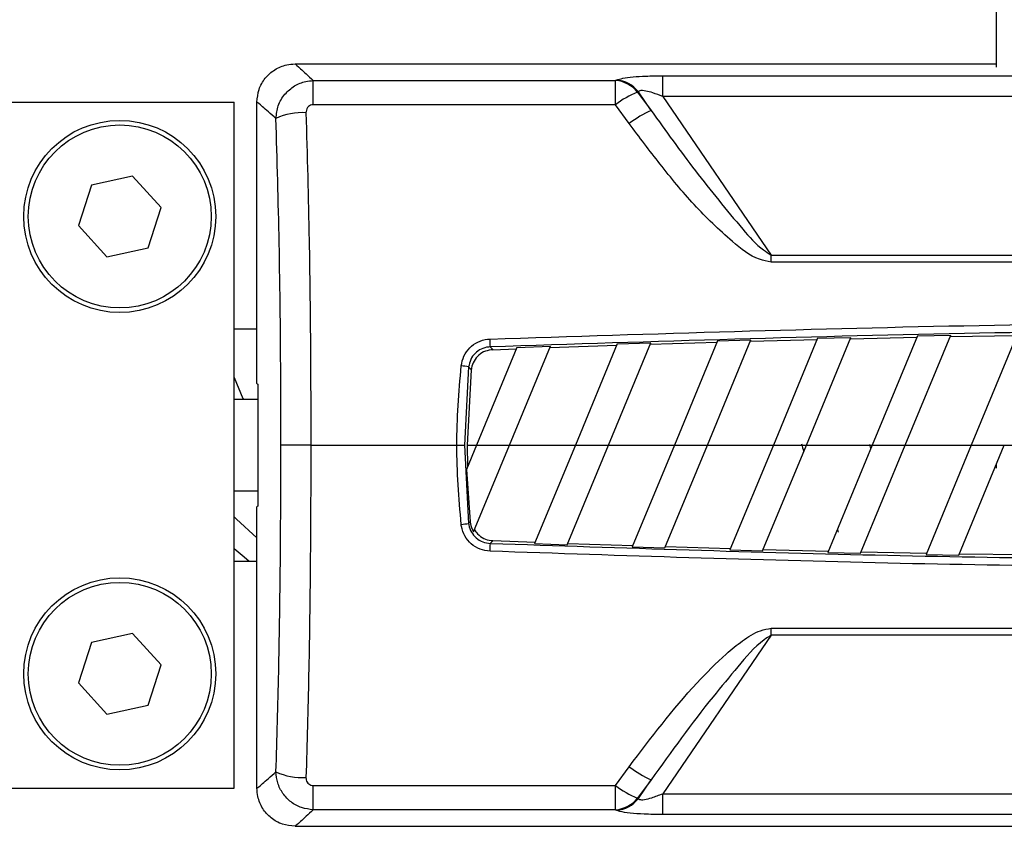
# Model space of a CAD drawing. Header units: millimetres. Extents: x 0 to 420, y 0 to 297.
# Tile 57 of 133: x 136.45 to 139.05, y 233.68 to 235.82. Entities that reach past the tile are written whole.
import ezdxf

# ---------------------------------------------------------------- set-up
doc = ezdxf.new("R2010")
doc.units = ezdxf.units.MM

msp = doc.modelspace()

# ---------------------------------------------------------------- linework, layer by layer
at = {"color": 7, "linetype": 'Continuous', "lineweight": 25}
for p, q in [((139.03168, 237.35462), (139.03168, 235.69186)), ((137.17578, 235.70041), (139.03168, 235.70041)), ((137.22395, 235.59252), (137.22395, 235.65656)), ((137.22395, 235.65656), (138.0241, 235.65656)), ((138.0241, 235.59252), (138.0241, 235.65656)), ((138.14898, 235.61419), (138.14898, 235.66922)), ((138.14898, 235.66922), (141.93171, 235.66922)), ((138.08218, 235.62564), (138.11844, 235.57732)), ((138.11844, 235.57732), (138.08458, 235.62677)), ((136.40915, 235.59954), (137.01435, 235.59954)), ((137.01435, 233.78395), (137.01435, 235.59954)), ((137.07491, 234.85489), (137.07491, 235.59954)), ((138.14898, 235.61419), (138.43611, 235.19486)), ((141.93171, 235.61419), (138.14898, 235.61419)), ((138.0241, 235.59252), (137.22395, 235.59252)), ((138.06035, 235.54265), (138.0241, 235.59252)), ((136.74589, 235.40342), (136.63661, 235.37975)), ((136.82103, 235.32061), (136.74589, 235.40342)), ((136.63661, 235.37975), (136.60247, 235.27328)), ((136.78688, 235.21414), (136.82103, 235.32061)), ((136.60247, 235.27328), (136.67761, 235.19047)), ((136.67761, 235.19047), (136.78688, 235.21414)), ((138.43611, 235.17635), (138.43611, 235.19486)), ((138.43611, 235.19486), (141.64459, 235.19486)), ((141.64459, 235.17635), (138.43611, 235.17635)), ((137.07491, 234.99838), (137.01435, 234.99838)), ((138.26723, 234.69175), (138.38264, 234.97037)), ((138.29428, 234.96791), (138.38264, 234.97037)), ((138.38116, 234.9668), (138.55773, 234.97135)), ((138.55921, 234.97492), (138.44192, 234.69175)), ((138.52926, 234.69175), (138.64741, 234.977)), ((138.55921, 234.97492), (138.64741, 234.977)), ((138.64594, 234.97343), (138.82218, 234.97721)), ((138.82366, 234.98077), (138.70394, 234.69175)), ((138.79128, 234.69175), (138.9117, 234.98247)), ((138.82366, 234.98077), (138.9117, 234.98247)), ((138.91023, 234.97891), (139.08616, 234.98191)), ((139.08763, 234.98547), (138.96597, 234.69175)), ((137.76296, 234.95035), (137.65584, 234.69175)), ((137.69957, 234.94441), (137.76147, 234.94676)), ((137.74318, 234.69175), (137.85165, 234.95361)), ((137.76296, 234.95035), (137.85165, 234.95361)), ((137.85016, 234.95002), (138.02738, 234.95613)), ((138.02886, 234.95972), (137.91787, 234.69175)), ((138.00521, 234.69175), (138.11739, 234.96258)), ((138.02886, 234.95972), (138.11739, 234.96258)), ((138.11591, 234.959), (138.2928, 234.96433)), ((138.29428, 234.96791), (138.17989, 234.69175)), ((137.63534, 234.89879), (137.62396, 234.69174)), ((137.64228, 234.89116), (137.63169, 234.69175)), ((137.077, 234.85313), (137.077, 234.53036)), ((137.077, 234.81278), (137.01435, 234.81278)), ((137.21757, 234.69174), (137.6041, 234.69174)), ((137.62396, 234.69174), (137.63534, 234.4847)), ((137.65584, 234.69174), (137.62923, 234.6275)), ((137.63169, 234.69175), (137.65584, 234.69175)), ((137.63169, 234.69174), (137.63253, 234.63548)), ((137.64833, 234.46275), (137.74318, 234.69174)), ((137.65584, 234.69175), (137.74318, 234.69175)), ((137.74318, 234.69175), (137.91787, 234.69175)), ((137.91786, 234.69174), (137.81002, 234.43139)), ((137.89608, 234.4283), (138.00521, 234.69174)), ((137.91787, 234.69175), (138.00521, 234.69175)), ((138.00521, 234.69175), (138.17989, 234.69175)), ((138.17989, 234.69174), (138.06836, 234.42248)), ((138.15457, 234.41975), (138.26723, 234.69174)), ((138.17989, 234.69175), (138.26723, 234.69175)), ((138.26723, 234.69175), (138.44192, 234.69175)), ((138.44192, 234.69174), (138.32714, 234.41465)), ((138.4135, 234.41228), (138.52926, 234.69174)), ((138.44192, 234.69175), (138.52926, 234.69175)), ((138.52926, 234.69175), (138.70394, 234.69175)), ((138.70394, 234.69174), (138.58637, 234.40791)), ((138.67289, 234.40591), (138.79128, 234.69174)), ((138.7002, 234.68271), (138.69743, 234.69303)), ((138.70394, 234.69175), (138.79128, 234.69175)), ((138.79128, 234.69175), (138.96597, 234.69175)), ((138.96597, 234.69174), (138.84606, 234.40227)), ((138.93273, 234.40064), (139.05331, 234.69174)), ((138.96597, 234.69175), (139.05331, 234.69175)), ((139.05331, 234.69175), (139.13974, 234.69175)), ((139.03168, 234.63953), (139.03168, 234.63122)), ((137.62923, 234.6275), (137.63908, 234.48881)), ((137.01435, 234.5707), (137.077, 234.5707)), ((137.07491, 233.78395), (137.07491, 234.5286)), ((138.61155, 234.46869), (138.61357, 234.46114)), ((137.69957, 234.43908), (137.81147, 234.43488)), ((137.81002, 234.43139), (137.89608, 234.4283)), ((137.89753, 234.43179), (138.0698, 234.42597)), ((138.15601, 234.42324), (138.32859, 234.41815)), ((138.06836, 234.42248), (138.15457, 234.41975)), ((138.32714, 234.41465), (138.4135, 234.41228)), ((138.41495, 234.41578), (138.58782, 234.41141)), ((138.58637, 234.40791), (138.67289, 234.40591)), ((138.67434, 234.40941), (138.84752, 234.40578)), ((138.84606, 234.40227), (138.93273, 234.40064)), ((138.93418, 234.40414), (139.628, 234.3955)), ((137.01435, 234.38511), (137.07491, 234.38511)), ((136.74589, 234.19302), (136.63661, 234.16935)), ((136.82103, 234.11021), (136.74589, 234.19302)), ((138.43611, 234.18863), (138.14898, 233.7693)), ((138.43611, 234.20714), (141.64459, 234.20714)), ((138.43611, 234.18863), (138.43611, 234.20714)), ((141.64459, 234.18863), (138.43611, 234.18863)), ((136.63661, 234.16935), (136.60247, 234.06288)), ((136.78688, 234.00374), (136.82103, 234.11021)), ((136.60247, 234.06288), (136.67761, 233.98007)), ((136.67761, 233.98007), (136.78688, 234.00374)), ((138.0241, 233.79097), (138.06035, 233.84084)), ((138.11844, 233.80617), (138.08218, 233.75785)), ((138.08458, 233.75672), (138.11844, 233.80617)), ((136.40915, 233.78395), (137.01435, 233.78395)), ((137.22395, 233.79097), (138.0241, 233.79097)), ((137.22395, 233.72693), (137.22395, 233.79097)), ((138.0241, 233.72693), (138.0241, 233.79097)), ((138.14898, 233.71427), (138.14898, 233.7693)), ((138.14898, 233.7693), (141.89629, 233.7693)), ((138.0241, 233.72693), (137.22395, 233.72693)), ((141.89629, 233.71427), (138.14898, 233.71427)), ((137.17578, 233.68308), (139.69622, 233.68308))]:
    msp.add_line(p, q, dxfattribs=at)
at = {"color": 7, "linetype": 'Continuous', "lineweight": 25, "flags": 128}
for points in [[(137.01435, 234.87057), (137.03793, 234.81512), (137.03906, 234.81278)], [(137.21757, 234.69174), (137.2038, 234.69174), (137.19043, 234.69174), (137.17786, 234.69174), (137.16646, 234.69174), (137.15655, 234.69174), (137.14843, 234.69174), (137.14235, 234.69174), (137.13847, 234.69174)], [(137.6041, 234.69174), (137.6076, 234.69174), (137.611, 234.69174), (137.61418, 234.69174), (137.61706, 234.69174), (137.61955, 234.69174), (137.62157, 234.69174), (137.62305, 234.69174), (137.62396, 234.69174)], [(137.01435, 234.50224), (137.02043, 234.49609), (137.07491, 234.44617)], [(137.63534, 234.4847), (137.63662, 234.48611), (137.63908, 234.48881)], [(137.01435, 234.41858), (137.0409, 234.39574), (137.05399, 234.38511)]]:
    msp.add_lwpolyline(points, dxfattribs=at)
at = {"color": 7, "linetype": 'Continuous', "lineweight": 25}
for centre, radius in [((136.71175, 235.29694), 0.25418), ((136.71175, 235.29694), 0.24208), ((136.71175, 234.08655), 0.25418), ((136.71175, 234.08655), 0.24208)]:
    msp.add_circle(centre, radius, dxfattribs=at)
for centre, radius, start, end in [((138.0189, 235.57678), 0.07996, 37.67317, 86.27193), ((138.02132, 235.57803), 0.07985, 37.61344, 86.2899), ((138.16425, 235.41423), 0.22678, 111.21475, 128.17001), ((137.19528, 235.40304), 0.16857, 86.78266, 114.52543), ((138.21837, 235.3439), 0.25391, 113.1766, 128.48705), ((133.2112, 234.79542), 4.48426, 1.99713, 2.26222), ((137.59473, 234.67657), 0.22589, 79.64387, 84.70437), ((137.59473, 234.70692), 0.22589, 275.29563, 280.35613), ((133.2112, 234.58807), 4.48426, 357.73778, 358.00287), ((137.19528, 233.98045), 0.16857, 245.47457, 273.21734), ((138.21837, 234.03959), 0.25391, 231.51295, 246.8234), ((138.16425, 233.96926), 0.22678, 231.82999, 248.78525), ((138.0189, 233.80671), 0.07996, 273.72807, 322.32683), ((138.02132, 233.80546), 0.07985, 273.7101, 322.38656)]:
    msp.add_arc(centre, radius, start, end, dxfattribs=at)
for centre, major_axis, ratio, start_param, end_param in [((141.05174, 232.27095), (-3.10815, 3.33068), 0.2629188, 6.2005402, 6.2026667), ((141.10983, 232.31969), (-3.11396, 3.24687), 0.2632659, 6.1938201, 6.1959466), ((140.3026, 234.85518), (3.22773, 0), 0.0174551, 3.1466858, 3.1779438), ((140.96542, 230.3029), (-6.40635, 23.84318), 0.0506127, 1.3719414, 1.3728066), ((140.3026, 234.52831), (3.22773, 0), 0.0174551, 3.1052415, 3.1364995), ((141.10983, 237.0638), (3.11396, 3.24687), 0.2632659, 3.2288313, 3.2309579), ((141.05174, 237.11254), (3.10815, 3.33068), 0.2629188, 3.2221112, 3.2242378)]:
    msp.add_ellipse(centre, major_axis=major_axis, ratio=ratio, start_param=start_param, end_param=end_param, dxfattribs=at)
for points, knots in [([(137.07491, 235.59954), (137.07603, 235.61088), (137.07826, 235.63356), (137.09565, 235.66379), (137.12124, 235.6866), (137.1496, 235.69869), (137.16834, 235.69992), (137.17578, 235.70041)], [0, 0, 0, 0, 0.2146904, 0.4293807, 0.6440724, 0.8587666, 1, 1, 1, 1]), ([(137.17578, 235.70041), (137.17848, 235.69828), (137.18354, 235.69428), (137.21109, 235.66857), (137.22395, 235.65656)], [0, 0, 0, 0, 0.53290796, 1, 1, 1, 1]), ([(137.12531, 235.5564), (137.1266, 235.56781), (137.12922, 235.59093), (137.14744, 235.62135), (137.17325, 235.64344), (137.20016, 235.65461), (137.21733, 235.65602), (137.22395, 235.65656)], [0, 0, 0, 0, 0.2205659, 0.4471115, 0.6649038, 0.8705791, 1, 1, 1, 1]), ([(138.02649, 235.65772), (138.03148, 235.65947), (138.04141, 235.66295), (138.06973, 235.66647), (138.10617, 235.6688), (138.13373, 235.66907), (138.14898, 235.66922)], [0, 0, 0, 0, 0.2365469, 0.4711481, 0.7075375, 1, 1, 1, 1]), ([(138.14898, 235.61419), (138.14029, 235.61765), (138.12556, 235.62349), (138.10712, 235.62867), (138.0966, 235.6302), (138.09031, 235.63015), (138.08627, 235.62903), (138.08508, 235.62744), (138.08458, 235.62677)], [0, 0, 0, 0, 0.3516283, 0.5955786, 0.7208464, 0.8017048, 0.9164219, 1, 1, 1, 1]), ([(137.12531, 235.5564), (137.11176, 235.5683), (137.08294, 235.59359), (137.07769, 235.59748), (137.07491, 235.59954)], [0, 0, 0, 0, 0.4703282, 1, 1, 1, 1]), ([(137.22395, 235.59252), (137.2226, 235.59243), (137.21911, 235.59222), (137.21364, 235.5899), (137.20855, 235.58518), (137.20517, 235.57866), (137.20488, 235.57379), (137.20474, 235.57134)], [0, 0, 0, 0, 0.1260145, 0.3254676, 0.5397747, 0.7694973, 1, 1, 1, 1]), ([(137.20474, 235.57134), (137.20781, 235.45898), (137.21331, 235.2573), (137.21689, 234.96309), (137.21734, 234.78226), (137.21757, 234.69174)], [0, 0, 0, 0, 0.385858, 0.6925854, 1, 1, 1, 1]), ([(138.11844, 235.57732), (138.15699, 235.52371), (138.23419, 235.41638), (138.33396, 235.29419), (138.40047, 235.21739), (138.42929, 235.19917), (138.43611, 235.19486)], [0, 0, 0, 0, 0.3979748, 0.7967661, 0.9519452, 1, 1, 1, 1]), ([(137.13847, 234.69174), (137.13837, 234.74554), (137.13807, 234.9239), (137.1351, 235.21357), (137.12844, 235.44656), (137.12531, 235.5564)], [0, 0, 0, 0, 0.1858282, 0.6161718, 1, 1, 1, 1]), ([(138.43611, 235.17635), (138.42577, 235.17837), (138.38708, 235.18591), (138.31801, 235.24236), (138.23053, 235.32616), (138.14211, 235.43381), (138.08722, 235.50688), (138.06035, 235.54265)], [0, 0, 0, 0, 0.05860283, 0.21940983, 0.48277098, 0.74683213, 1, 1, 1, 1]), ([(137.69196, 234.97242), (138.12363, 234.98648), (138.98715, 235.01459), (140.20216, 235.02082), (141.33624, 235.00789), (142.03786, 234.98425), (142.38873, 234.97242)], [0, 0, 0, 0, 0.2757904, 0.5517065, 0.7758195, 1, 1, 1, 1]), ([(142.38796, 234.95169), (142.03731, 234.96347), (141.33591, 234.98703), (140.20241, 234.99991), (138.98769, 234.9937), (138.12445, 234.9657), (137.69273, 234.95169)], [0, 0, 0, 0, 0.2241132, 0.4482934, 0.7240843, 1, 1, 1, 1]), ([(137.61558, 234.9015), (137.61742, 234.91031), (137.6211, 234.92792), (137.63728, 234.9501), (137.65926, 234.96578), (137.67879, 234.97159), (137.68981, 234.97229), (137.69196, 234.97242)], [0, 0, 0, 0, 0.2364197, 0.4727335, 0.7072765, 0.9427541, 1, 1, 1, 1]), ([(137.69273, 234.95169), (137.6911, 234.9516), (137.6828, 234.95115), (137.66808, 234.94693), (137.65151, 234.93526), (137.63937, 234.91862), (137.63668, 234.9054), (137.63534, 234.89879)], [0, 0, 0, 0, 0.0576501, 0.2940085, 0.5283048, 0.7638762, 1, 1, 1, 1]), ([(137.69957, 234.94441), (137.69281, 234.94349), (137.67928, 234.94166), (137.66164, 234.93062), (137.64873, 234.91489), (137.64351, 234.90067), (137.64247, 234.89263), (137.64228, 234.89116)], [0, 0, 0, 0, 0.2388058, 0.4777464, 0.7136308, 0.9476638, 1, 1, 1, 1]), ([(137.69273, 234.95169), (137.69302, 234.95139), (137.69529, 234.94896), (137.69758, 234.94653), (137.69957, 234.94441)], [0, 0, 0, 0, 0.1256072, 1, 1, 1, 1]), ([(137.6041, 234.69174), (137.6041, 234.69175), (137.6041, 234.76178), (137.60984, 234.83164), (137.61558, 234.9015)], [0, 0, 0, 0, 0.0000115, 1, 1, 1, 1]), ([(137.64228, 234.89116), (137.64039, 234.89324), (137.63808, 234.89578), (137.63577, 234.89832), (137.63534, 234.89879)], [0, 0, 0, 0, 0.8151374, 1, 1, 1, 1]), ([(137.12531, 233.82709), (137.12791, 233.91501), (137.13313, 234.0913), (137.13749, 234.38033), (137.13812, 234.5808), (137.13847, 234.69174)], [0, 0, 0, 0, 0.3075818, 0.616784, 1, 1, 1, 1]), ([(137.21757, 234.69174), (137.21723, 234.57937), (137.21661, 234.37612), (137.21234, 234.08214), (137.20728, 233.90226), (137.20474, 233.81215)], [0, 0, 0, 0, 0.38162754, 0.69023257, 1, 1, 1, 1]), ([(137.61558, 234.48199), (137.60984, 234.55185), (137.6041, 234.62171), (137.6041, 234.69174), (137.6041, 234.69174)], [0, 0, 0, 0, 0.9999885, 1, 1, 1, 1]), ([(137.69196, 234.41107), (137.68294, 234.41229), (137.66487, 234.41476), (137.64135, 234.42955), (137.62413, 234.4506), (137.61723, 234.4695), (137.61582, 234.48014), (137.61558, 234.48199)], [0, 0, 0, 0, 0.2392418, 0.4787966, 0.7155298, 0.9504737, 1, 1, 1, 1]), ([(137.63534, 234.4847), (137.63551, 234.48331), (137.63652, 234.47533), (137.64163, 234.46113), (137.65457, 234.44536), (137.67233, 234.43438), (137.68592, 234.43266), (137.69273, 234.4318)], [0, 0, 0, 0, 0.0495503, 0.2840335, 0.5200495, 0.7595617, 1, 1, 1, 1]), ([(137.63908, 234.48881), (137.64037, 234.48218), (137.64217, 234.47296), (137.64698, 234.46499), (137.64833, 234.46275)], [0, 0, 0, 0, 0.71953729, 1, 1, 1, 1]), ([(137.65046, 234.46789), (137.6532, 234.464), (137.65976, 234.45465), (137.67496, 234.44416), (137.68956, 234.43972), (137.69789, 234.43919), (137.69957, 234.43908)], [0, 0, 0, 0, 0.2404945, 0.5768231, 0.9145059, 1, 1, 1, 1]), ([(137.69957, 234.43908), (137.69758, 234.43696), (137.69529, 234.43453), (137.69302, 234.4321), (137.69273, 234.4318)], [0, 0, 0, 0, 0.8743928, 1, 1, 1, 1]), ([(137.69273, 234.4318), (138.04338, 234.42), (138.74478, 234.39639), (139.87828, 234.3839), (140.92906, 234.38768), (141.62844, 234.40967), (141.89629, 234.41809)], [0, 0, 0, 0, 0.2503312, 0.5007373, 0.8087917, 1, 1, 1, 1]), ([(141.89629, 234.39729), (141.62875, 234.38885), (140.92934, 234.36678), (139.87852, 234.36299), (138.74446, 234.37552), (138.04283, 234.39922), (137.69196, 234.41107)], [0, 0, 0, 0, 0.190951, 0.49919, 0.7495573, 1, 1, 1, 1]), ([(138.06035, 233.84084), (138.11771, 233.91662), (138.19692, 234.02126), (138.30326, 234.12808), (138.35925, 234.17433), (138.39887, 234.20048), (138.42653, 234.20543), (138.43611, 234.20714)], [0, 0, 0, 0, 0.536129, 0.7403117, 0.8434693, 0.9457961, 1, 1, 1, 1]), ([(138.43611, 234.18863), (138.42983, 234.18471), (138.39525, 234.16312), (138.34705, 234.1039), (138.24494, 233.98265), (138.17168, 233.88045), (138.11844, 233.80617)], [0, 0, 0, 0, 0.0441016, 0.2430221, 0.4498948, 1, 1, 1, 1]), ([(137.07491, 233.78395), (137.07769, 233.78601), (137.08294, 233.7899), (137.11176, 233.81519), (137.12531, 233.82709)], [0, 0, 0, 0, 0.52967176, 1, 1, 1, 1]), ([(137.22395, 233.72693), (137.21352, 233.72812), (137.19258, 233.73051), (137.1645, 233.74622), (137.14257, 233.76907), (137.1283, 233.79703), (137.12628, 233.81728), (137.12531, 233.82709)], [0, 0, 0, 0, 0.2031561, 0.4077184, 0.6081168, 0.8102288, 1, 1, 1, 1]), ([(137.20474, 233.81215), (137.20484, 233.81004), (137.20504, 233.80576), (137.20764, 233.79977), (137.21191, 233.7949), (137.21756, 233.79159), (137.22183, 233.79118), (137.22395, 233.79097)], [0, 0, 0, 0, 0.1986721, 0.4049264, 0.603668, 0.8026017, 1, 1, 1, 1]), ([(137.17578, 233.68308), (137.16444, 233.68419), (137.14176, 233.68642), (137.11153, 233.70381), (137.08872, 233.72941), (137.07663, 233.75777), (137.0754, 233.77651), (137.07491, 233.78395)], [0, 0, 0, 0, 0.2146973, 0.4293947, 0.6440908, 0.8587843, 1, 1, 1, 1]), ([(138.08458, 233.75672), (138.08542, 233.75576), (138.08702, 233.75393), (138.09303, 233.75311), (138.10382, 233.75404), (138.12348, 233.75919), (138.13949, 233.76554), (138.14898, 233.7693)], [0, 0, 0, 0, 0.1241935, 0.2362557, 0.3517004, 0.6157087, 1, 1, 1, 1]), ([(137.22395, 233.72693), (137.21109, 233.71492), (137.18354, 233.68921), (137.17848, 233.68521), (137.17578, 233.68308)], [0, 0, 0, 0, 0.46709204, 1, 1, 1, 1]), ([(138.14898, 233.71427), (138.1322, 233.71445), (138.10167, 233.71478), (138.06176, 233.71769), (138.03728, 233.72156), (138.02932, 233.72467), (138.02649, 233.72577)], [0, 0, 0, 0, 0.3216376, 0.5854074, 0.8528627, 1, 1, 1, 1])]:
    msp.add_open_spline(points, degree=3, knots=knots, dxfattribs=at)

doc.saveas('drawing.dxf')
